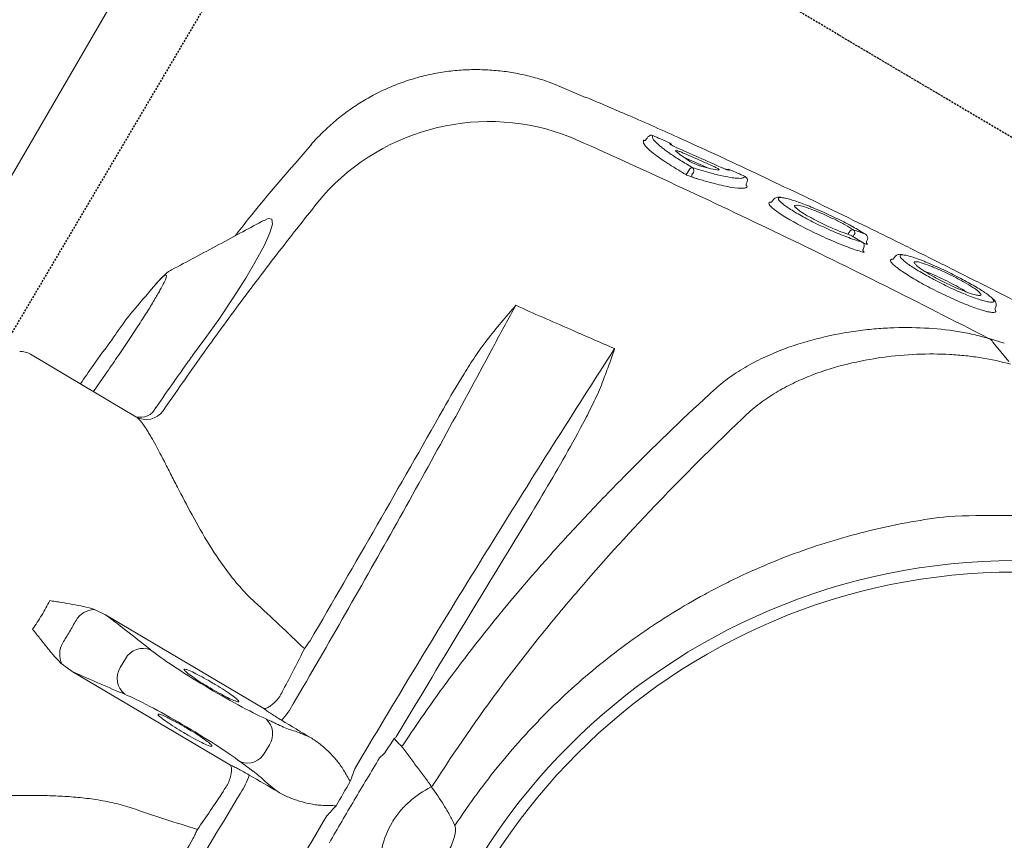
# Model space of a CAD drawing. Header units: millimetres. Extents: x 31882 to 271790, y -35693 to 24917.
# Tile 64 of 256: x 46999 to 47239, y 16759 to 16959. Entities that reach past the tile are written whole.
import ezdxf

# ---------------------------------------------------------------- set-up
doc = ezdxf.new("R2010")
doc.units = ezdxf.units.MM
doc.header["$MEASUREMENT"] = 0
doc.linetypes.add('11aa1PB-bd$0$11aa1PB-af$0$TRATTEGGIATA', pattern=[0.75, 0.5, -0.25])
doc.layers.add('CKD Equipments', color=252, linetype='Continuous', lineweight=0)
doc.layers.add('WALL', color=7, linetype='Continuous', lineweight=40)
doc.layers.add('FAINTEQUIP', color=253, linetype='Continuous')

# ---------------------------------------------------------------- blocks, each defined once
blk = doc.blocks.new('G$C4DC229AB')
at = {"linetype": 'Continuous', "lineweight": 0}
for p, q in [((211.61, 241.67), (175.73, 215.3)), ((221.5, 237.73), (220.24, 239.45)), ((185.16, 202.46), (221.05, 228.84)), ((175.73, 215.3), (173.45, 213.3)), ((188.86, 213.52), (187.38, 215.52)), ((182.57, 200.89), (185.16, 202.46)), ((408.38, 158.65), (404.61, 157.08)), ((173.28, 137.84), (197.23, 155.44)), ((406.89, 150.96), (407.08, 150.84)), ((407.08, 150.84), (407.04, 150.56)), ((190.91, 144.45), (187.59, 148.35)), ((407.19, 149.71), (406.9, 150.19)), ((383.61, 135.73), (384.11, 135.16)), ((376.84, 132.19), (376.58, 132.65)), ((376.73, 131.08), (377.25, 131.33)), ((376.48, 130.86), (376.58, 130.91)), ((377.5, 129.03), (377.61, 129.1)), ((377.86, 130.36), (377.6, 130.83)), ((204.09, 125.09), (205.11, 124.08)), ((355.67, 119.03), (356.18, 118.45)), ((350.25, 113.58), (349.98, 114.03)), ((350.24, 113.6), (350.29, 113.5)), ((336.53, 109.28), (336, 110.01)), ((337.11, 110.55), (337.52, 110)), ((335.52, 106.08), (341.24, 109.32)), ((326.27, 101.07), (326.17, 101.72)), ((327.53, 100.25), (327.41, 100.36)), ((328.65, 100.15), (328.65, 100.15)), ((246.09, 94.18), (246.09, 94.2)), ((307.42, 86.09), (313.34, 89.36)), ((307.41, 86.12), (307.41, 86.1))]:
    blk.add_line(p, q, dxfattribs=at)
at = {"linetype": 'Continuous', "lineweight": 0, "flags": 128}
for points in [[(408.99, 163.15), (407.31, 160.61), (405.64, 158.09)], [(405.63, 158.08), (405.63, 158.08), (405.63, 158.08)], [(232.94, 111.21), (233.88, 110.85), (234.76, 111.12), (234.78, 112.31), (233.96, 114.35), (232.35, 117.17), (230.02, 120.64), (227.05, 124.69), (223.52, 129.17), (219.53, 133.97), (216.03, 138), (212.37, 142.05), (212.37, 142.05), (212.37, 142.05)]]:
    blk.add_lwpolyline(points, dxfattribs=at)
at = {"linetype": 'Continuous', "lineweight": 0}
for radius in [152.76, 150]:
    blk.add_circle((390.57, 363.31), radius, dxfattribs=at)
for centre, radius, start, end in [((267.92, 247.79), 9.28, 154.9257, 157.963), ((250.4, 234.85), 19.18, 60.1246, 61.6252), ((198.96, 236.92), 18.59, 24.1177, 39.0922), ((216.2, 236.75), 4.86, 33.7128, 114.7504), ((245.64, 245.83), 8.99, 329.1567, 332.6031), ((242.75, 225.14), 16.71, 55.0993, 57.3633), ((217.72, 234.68), 4.86, 317.8802, 38.9177), ((212.72, 218.16), 18.61, 33.5423, 48.4961), ((191.29, 218.52), 4.93, 134.2324, 217.4683), ((178.55, 211.36), 5.45, 159.2, 215.9211), ((192.89, 216.35), 4.93, 215.1623, 298.3982), ((182.25, 206.33), 5.45, 216.7095, 273.4306), ((200.16, 151.44), 4.96, 40.3635, 126.3057), ((198.72, 151.54), 4.17, 31.7986, 110.9861), ((170.32, 141.87), 5, 275.3515, 306.3153), ((375.97, 131.7), 1, 307.5028, 29.2216), ((374.01, 128.33), 0.979, 321.6701, 33.842), ((376.99, 129.88), 1, 308.6226, 29.167), ((374.48, 128.62), 0.946, 216.1897, 288.2787), ((349.38, 113.09), 0.996, 299.7489, 24.151), ((335.6, 109.75), 0.473, 32.4941, 97.8846), ((337.54, 110.82), 0.508, 142.6681, 211.8797), ((336.66, 109.47), 1.01, 322.573, 31.9316), ((345.91, 111.08), 0.994, 254.11, 300.2765), ((337.33, 109.79), 0.945, 212.441, 277.967), ((284.09, 146.47), 53.92, 227.387, 297.2553), ((332.01, 103.18), 0.999, 299.0794, 344.4694), ((328.17, 101.02), 1, 230.8806, 299.2006), ((328.16, 101.02), 0.993, 230.9683, 299.5346)]:
    blk.add_arc(centre, radius, start, end, dxfattribs=at)
for centre, major_axis, ratio, start_param, end_param in [((211.73, 231.88), (-31.39, 42.71), 0.145844, 4.984033, 5.21302), ((207.36, 237.72), (12.09, 8.88), 0.087489, 5.55292, 5.975743), ((291.81, 290.15), (95.09, 69.89), 0.087489, 2.411328, 2.459054), ((201, 232.86), (16.12, 11.84), 0.087489, 3.696821, 5.600646), ((247.09, 257.86), (-31.39, 42.71), 0.145844, 1.830411, 1.913269), ((216.01, 225.96), (12.09, 8.88), 0.087489, 0.30744, 0.730265), ((291.25, 290.9), (95.09, 69.89), 0.087489, 3.824132, 3.871858), ((209.47, 221.34), (16.12, 11.84), 0.087489, 0.682539, 2.586364), ((211.73, 231.88), (-31.39, 42.71), 0.145844, 4.211758, 4.440687), ((31.11, 93.2), (192.12, 141.21), 0.087489, 0.555229, 0.6567), ((25.46, 100.88), (192.12, 141.21), 0.087489, 5.626486, 5.727956)]:
    blk.add_ellipse(centre, major_axis=major_axis, ratio=ratio, start_param=start_param, end_param=end_param, dxfattribs=at)
for points, knots in [([(233.68, 256.19), (228.15, 263.75), (222.66, 271.32), (214.49, 282.68), (211.77, 286.47), (206.37, 294.06), (203.67, 297.85), (198.31, 305.44), (195.65, 309.23), (190.35, 316.8), (187.72, 320.57), (179.87, 331.88), (174.7, 339.39), (169.6, 346.88)], [0, 0, 0, 0, 0.25, 0.25, 0.375, 0.375, 0.5, 0.5, 0.625, 0.625, 0.75, 0.75, 1, 1, 1, 1]), ([(152.33, 327.74), (157.42, 321.42), (162.51, 315.02), (172.7, 302.08), (177.8, 295.54), (188, 282.32), (193.11, 275.64), (203.28, 262.2), (208.34, 255.44), (213.38, 248.64)], [0, 0, 0, 0, 0.25, 0.25, 0.5, 0.5, 0.75, 0.75, 1, 1, 1, 1]), ([(547.31, 314.15), (545.74, 309.96), (544.08, 305.85), (540.57, 297.76), (538.72, 293.79), (534.83, 285.97), (532.79, 282.13), (528.52, 274.58), (526.28, 270.86), (521.59, 263.57), (519.16, 260.01), (515.36, 254.79), (514.06, 253.07), (511.42, 249.68), (510.07, 248.01), (507.3, 244.71), (505.88, 243.08), (502.95, 239.86), (501.45, 238.29), (498.35, 235.22), (496.75, 233.73), (494.25, 231.56), (493.4, 230.85), (492.09, 229.81), (491.65, 229.46), (490.76, 228.78), (490.31, 228.44), (488.04, 226.78), (486.2, 225.54), (482.45, 223.23), (480.54, 222.15), (476.69, 220.12), (474.74, 219.16), (470.81, 217.32), (468.83, 216.46), (464.86, 214.81), (462.86, 214.02), (458.86, 212.52), (456.84, 211.8), (450.77, 209.74), (446.68, 208.49), (434.26, 205.08), (425.79, 203.26), (412.75, 201.17), (408.38, 200.58), (399.58, 199.65), (395.15, 199.29), (390.7, 199.04)], [0, 0, 0, 0, 0.0625, 0.0625, 0.125, 0.125, 0.1875, 0.1875, 0.25, 0.25, 0.3125, 0.3125, 0.34375, 0.34375, 0.375, 0.375, 0.40625, 0.40625, 0.4375, 0.4375, 0.46875, 0.46875, 0.484375, 0.484375, 0.492187, 0.492187, 0.5, 0.5, 0.53125, 0.53125, 0.5625, 0.5625, 0.59375, 0.59375, 0.625, 0.625, 0.65625, 0.65625, 0.6875, 0.6875, 0.75, 0.75, 0.875, 0.875, 0.9375, 0.9375, 1, 1, 1, 1]), ([(200.92, 258.38), (194.45, 267.08), (187.96, 275.76), (174.95, 293.02), (168.43, 301.61), (161.9, 310.15)], [0, 0, 0, 0, 0.5, 0.5, 1, 1, 1, 1]), ([(264.23, 261.48), (264.29, 261.64), (264.32, 261.8), (264.35, 262.12), (264.35, 262.28), (264.33, 262.77), (264.27, 263.08), (264.12, 263.71), (264.02, 264.02), (263.8, 264.62), (263.67, 264.92), (263.27, 265.79), (262.96, 266.35), (262.3, 267.44), (261.94, 267.97), (261.17, 269.01), (260.77, 269.51), (259.93, 270.47), (259.49, 270.93), (258.78, 271.57), (258.54, 271.78), (258.03, 272.17), (257.77, 272.36), (257.21, 272.7), (256.92, 272.84), (256.46, 273.01), (256.31, 273.06), (255.99, 273.13), (255.83, 273.15), (255.67, 273.14)], [0, 0, 0, 0, 0.03125, 0.03125, 0.0625, 0.0625, 0.125, 0.125, 0.1875, 0.1875, 0.25, 0.25, 0.375, 0.375, 0.5, 0.5, 0.625, 0.625, 0.75, 0.75, 0.8125, 0.8125, 0.875, 0.875, 0.9375, 0.9375, 0.96875, 0.96875, 1, 1, 1, 1]), ([(244.94, 271.55), (245.04, 270.48), (245.18, 269.41), (245.5, 267.82), (245.62, 267.29), (245.9, 266.23), (246.06, 265.71), (246.92, 263.14), (247.89, 261.2), (249.86, 258.52), (250.58, 257.69), (251.76, 256.54), (252.17, 256.17), (253.01, 255.46), (253.44, 255.13), (255.64, 253.55), (257.53, 252.55), (259.51, 251.72)], [0, 0, 0, 0, 0.125, 0.125, 0.1875, 0.1875, 0.25, 0.25, 0.5, 0.5, 0.625, 0.625, 0.6875, 0.6875, 0.75, 0.75, 1, 1, 1, 1]), ([(233.61, 262.78), (234.77, 261.16), (235.94, 259.55), (238.28, 256.33), (240.63, 253.11), (242.99, 249.91), (245.37, 246.71), (246.57, 245.12), (247.76, 243.53)], [0, 0, 0, 0, 0.25, 0.25, 0.5, 0.75, 0.75, 1, 1, 1, 1]), ([(259.51, 251.72), (260.44, 253.28), (261.31, 254.86), (262.52, 257.29), (262.9, 258.11), (263.61, 259.78), (263.94, 260.62), (264.23, 261.48)], [0, 0, 0, 0, 0.5, 0.5, 0.75, 0.75, 1, 1, 1, 1]), ([(390.7, 199.04), (384.59, 199.16), (378.55, 199.63), (366.61, 201.2), (360.7, 202.32), (349.03, 205.18), (343.26, 206.94), (336.13, 209.54), (334.71, 210.09), (331.87, 211.21), (330.46, 211.8), (326.26, 213.6), (323.5, 214.87), (315.36, 218.91), (310.11, 221.88), (299.94, 228.37), (295.02, 231.89), (289.09, 236.65), (287.92, 237.62), (285.59, 239.6), (284.44, 240.6), (281.03, 243.66), (278.82, 245.75), (272.38, 252.19), (268.34, 256.68), (264.29, 261.64)], [0, 0, 0, 0, 0.125, 0.125, 0.25, 0.25, 0.375, 0.375, 0.40625, 0.40625, 0.4375, 0.4375, 0.5, 0.5, 0.625, 0.625, 0.75, 0.75, 0.78125, 0.78125, 0.8125, 0.8125, 0.875, 0.875, 1, 1, 1, 1]), ([(202.13, 256.39), (201.94, 256.69), (201.74, 257.02), (201.34, 257.69), (201.13, 258.03), (200.92, 258.38)], [0, 0, 0, 0, 0.5, 0.5, 1, 1, 1, 1]), ([(232.91, 253.6), (232.43, 253.54), (231.96, 253.45), (231.03, 253.23), (230.57, 253.11), (229.21, 252.7), (228.32, 252.38), (226.57, 251.67), (225.72, 251.28), (224.07, 250.38), (223.27, 249.88), (222.52, 249.3)], [0, 0, 0, 0, 0.125, 0.125, 0.25, 0.25, 0.5, 0.5, 0.75, 0.75, 1, 1, 1, 1]), ([(232.91, 253.6), (233.45, 253.67), (233.98, 253.73), (235.05, 253.87), (235.58, 253.94), (236.11, 254.01)], [0, 0, 0, 0, 0.5, 0.5, 1, 1, 1, 1]), ([(253.62, 241.7), (253.9, 242.15), (254.17, 242.61), (254.45, 243.07), (254.99, 243.97), (255.53, 244.88), (256.08, 245.78), (256.62, 246.68), (257.17, 247.58), (257.71, 248.48), (258.25, 249.39), (258.8, 250.29), (259.34, 251.19)], [0.0002616, 0.0002616, 0.0002616, 0.0002616, 0.00188464, 0.00188464, 0.00188464, 0.00508207, 0.00508207, 0.00508207, 0.00827951, 0.00827951, 0.00827951, 0.01147698, 0.01147698, 0.01147698, 0.01147698]), ([(259.98, 251.4), (266.08, 243.66), (272.46, 236.17), (282.43, 225.3), (285.82, 221.73), (292.71, 214.72), (296.21, 211.28), (306.87, 201.11), (314.16, 194.58), (325.32, 185.07), (329.07, 181.95), (336.65, 175.8), (340.47, 172.77), (344.32, 169.78)], [0, 0, 0, 0, 0.25, 0.25, 0.375, 0.375, 0.5, 0.5, 0.75, 0.75, 0.875, 0.875, 1, 1, 1, 1]), ([(186.93, 249.71), (185.53, 249.07), (184.12, 248.52), (181.25, 247.54), (179.8, 247.12), (176.93, 246.38), (175.51, 246.06), (172.67, 245.5), (171.26, 245.26), (168.46, 244.83), (167.07, 244.65), (165.01, 244.4), (164.32, 244.32), (162.97, 244.18), (162.3, 244.11), (158.98, 243.79), (156.43, 243.59), (152.79, 243.32), (151.6, 243.24), (149.87, 243.12), (149.3, 243.08), (148.19, 243), (147.65, 242.96), (144.99, 242.76), (143.06, 242.6), (140.91, 242.37), (140.5, 242.32), (139.7, 242.22), (139.31, 242.17), (138.22, 242.01), (137.57, 241.89), (135.83, 241.51), (134.98, 241.22), (134.48, 240.87)], [0, 0, 0, 0, 0.0625, 0.0625, 0.125, 0.125, 0.1875, 0.1875, 0.25, 0.25, 0.3125, 0.3125, 0.34375, 0.34375, 0.375, 0.375, 0.5, 0.5, 0.5625, 0.5625, 0.59375, 0.59375, 0.625, 0.625, 0.75, 0.75, 0.78125, 0.78125, 0.8125, 0.8125, 0.875, 0.875, 1, 1, 1, 1]), ([(219.12, 245.86), (219.44, 246.28), (219.89, 246.77), (220.74, 247.63), (221.06, 247.94), (221.74, 248.59), (222.12, 248.94), (222.52, 249.3)], [0, 0, 0, 0, 0.5, 0.5, 0.75, 0.75, 1, 1, 1, 1]), ([(238.79, 245.6), (239.01, 246.09), (239.24, 246.58), (239.69, 247.56), (239.91, 248.05), (240.14, 248.53)], [0, 0, 0, 0, 0.5, 0.5, 1, 1, 1, 1]), ([(210.73, 245.82), (210.98, 245.35), (211.19, 244.89), (211.52, 244), (211.63, 243.59), (211.78, 242.85), (211.81, 242.54), (211.79, 242.14), (211.77, 242.02), (211.72, 241.87), (211.7, 241.83), (211.66, 241.74), (211.64, 241.7), (211.61, 241.67)], [0, 0, 0, 0, 0.25, 0.25, 0.5, 0.5, 0.75, 0.75, 0.875, 0.875, 0.9375, 0.9375, 1, 1, 1, 1]), ([(215.92, 244.52), (215.5, 244.22), (215.1, 243.93), (214.3, 243.37), (213.9, 243.11), (213.16, 242.62), (212.82, 242.39), (212.17, 241.99), (211.87, 241.82), (211.61, 241.67)], [0, 0, 0, 0, 0.25, 0.25, 0.5, 0.5, 0.75, 0.75, 1, 1, 1, 1]), ([(231.59, 236.97), (232.36, 237.51), (233.07, 238.12), (234.42, 239.43), (235.05, 240.13), (236.25, 241.58), (236.82, 242.33), (237.62, 243.52), (237.88, 243.92), (238.36, 244.74), (238.59, 245.16), (238.79, 245.6)], [0, 0, 0, 0, 0.25, 0.25, 0.5, 0.5, 0.75, 0.75, 0.875, 0.875, 1, 1, 1, 1]), ([(308.88, 157.37), (297.6, 171.63), (286.34, 186.11), (263.88, 215.5), (252.67, 230.42), (241.5, 245.56)], [0, 0, 0, 0, 0.5, 0.5, 1, 1, 1, 1]), ([(252.31, 238.84), (258.25, 230.83), (264.2, 222.83), (276.14, 206.91), (282.12, 198.98), (288.11, 191.07)], [0, 0, 0, 0, 0.5, 0.5, 1, 1, 1, 1]), ([(336.04, 163.82), (328.57, 169.47), (321.19, 175.26), (310.32, 184.25), (306.73, 187.29), (299.63, 193.47), (296.12, 196.61), (285.74, 206.19), (279.01, 212.79), (269.25, 223.08), (266.06, 226.57), (259.81, 233.67), (256.75, 237.28), (253.76, 240.95)], [0, 0, 0, 0, 0.25, 0.25, 0.375, 0.375, 0.5, 0.5, 0.75, 0.75, 0.875, 0.875, 1, 1, 1, 1]), ([(195.44, 227.9), (195.61, 228.11), (195.97, 228.55), (197.31, 229.74), (199.06, 231.17), (200.86, 232.53), (202.67, 233.84), (204.44, 235.05), (206.07, 236.05), (207.03, 236.59), (207.21, 236.61), (207.23, 236.62)], [0, 0, 0, 0, 0.12873, 0.257, 0.385042, 0.513035, 0.593354, 0.721934, 0.850956, 0.980313, 1, 1, 1, 1]), ([(207.23, 236.62), (207.41, 236.67), (207.79, 236.79), (207.55, 236.34), (206.68, 235.45), (205.21, 234.19), (203.53, 232.85), (202.38, 231.99), (201.9, 231.64)], [0, 0, 0, 0, 0.154069, 0.335329, 0.515993, 0.696154, 0.875965, 1, 1, 1, 1]), ([(231.59, 236.97), (231.12, 236.69), (230.68, 236.44), (229.85, 235.98), (229.46, 235.77), (228.38, 235.21), (227.78, 234.93), (227.29, 234.75)], [0, 0, 0, 0, 0.25, 0.25, 0.5, 0.5, 1, 1, 1, 1]), ([(201.9, 231.64), (201.69, 231.48), (200.79, 230.82), (199.88, 230.19), (198.91, 229.53), (198.62, 229.35), (198.32, 229.17)], [0, 0, 0, 0, 0.170805, 0.715603, 0.716948, 1, 1, 1, 1]), ([(221.05, 228.84), (221.27, 229.04), (221.52, 229.27), (222.1, 229.77), (222.41, 230.03), (223.1, 230.59), (223.47, 230.89), (224.24, 231.49), (224.64, 231.79), (225.05, 232.1)], [0, 0, 0, 0, 0.25, 0.25, 0.5, 0.5, 0.75, 0.75, 1, 1, 1, 1]), ([(198.32, 229.17), (198.03, 228.98), (197.12, 228.38), (196.07, 227.81), (195.3, 227.52), (195.39, 227.77), (195.44, 227.9)], [0, 0, 0, 0, 0.138476, 0.425595, 0.712972, 1, 1, 1, 1]), ([(214.89, 226.58), (214.91, 226.59), (215.25, 226.75), (215.28, 226.57), (214.87, 225.99), (213.73, 224.92), (212.06, 223.53), (210.5, 222.32), (209.59, 221.64), (209.37, 221.48)], [0, 0, 0, 0, 0.012552, 0.198689, 0.385047, 0.571255, 0.757017, 0.942123, 1, 1, 1, 1]), ([(224.74, 226.75), (224.37, 227.14), (223.99, 227.47), (223.24, 228.05), (222.89, 228.28), (222.23, 228.64), (221.93, 228.77), (221.55, 228.86), (221.43, 228.88), (221.27, 228.88), (221.22, 228.88), (221.13, 228.86), (221.09, 228.85), (221.05, 228.84)], [0, 0, 0, 0, 0.25, 0.25, 0.5, 0.5, 0.75, 0.75, 0.875, 0.875, 0.9375, 0.9375, 1, 1, 1, 1]), ([(228.23, 228.44), (233.21, 221.61), (238.14, 214.76), (247.92, 201.06), (252.77, 194.2), (262.35, 180.5), (267.07, 173.68), (276.39, 160.08), (280.97, 153.31), (285.49, 146.57)], [0, 0, 0, 0, 0.25, 0.25, 0.5, 0.5, 0.75, 0.75, 1, 1, 1, 1]), ([(202.86, 217.68), (202.88, 217.75), (202.95, 217.93), (203.81, 218.78), (205.3, 220.06), (207, 221.41), (208.82, 222.77), (210.68, 224.09), (212.59, 225.36), (214.12, 226.28), (214.64, 226.48), (214.89, 226.58)], [0, 0, 0, 0, 0.060949, 0.185979, 0.310678, 0.434944, 0.512562, 0.636279, 0.760031, 0.884002, 1, 1, 1, 1]), ([(209.37, 221.48), (208.89, 221.13), (207.7, 220.27), (205.9, 219.05), (204.23, 218.01), (203.12, 217.45), (202.63, 217.33), (202.8, 217.59), (202.86, 217.68)], [0, 0, 0, 0, 0.132098, 0.323568, 0.515413, 0.707812, 0.900839, 1, 1, 1, 1]), ([(233.81, 213.64), (233.53, 213.95), (233.26, 214.25), (232.75, 214.84), (232.5, 215.12), (232.26, 215.39)], [0, 0, 0, 0, 0.5, 0.5, 1, 1, 1, 1]), ([(173.45, 213.3), (172.85, 212.63), (172.3, 211.91), (171.25, 210.43), (170.75, 209.67), (169.75, 208.12), (169.25, 207.35), (168.49, 206.17), (168.24, 205.77), (167.73, 204.98), (167.47, 204.58), (167.21, 204.18)], [0, 0, 0, 0, 0.25, 0.25, 0.5, 0.5, 0.75, 0.75, 0.875, 0.875, 1, 1, 1, 1]), ([(271.55, 160.97), (265.34, 169.75), (259.09, 178.54), (246.51, 196.1), (240.18, 204.87), (233.81, 213.64)], [0, 0, 0, 0, 0.5, 0.5, 1, 1, 1, 1]), ([(197.23, 155.44), (197.74, 155.83), (198.28, 156.56), (199.16, 158.11), (199.47, 158.71), (199.95, 159.71), (200.12, 160.07), (200.45, 160.8), (200.62, 161.18), (201.49, 163.16), (202.22, 164.97), (203.4, 167.94), (203.8, 168.98), (204.65, 171.14), (205.09, 172.25), (206.43, 175.66), (207.38, 178.03), (209.45, 182.92), (210.56, 185.44), (213.08, 190.58), (214.44, 193.14), (216.77, 196.88), (217.6, 198.12), (219.37, 200.54), (220.32, 201.73), (221.35, 202.88)], [0, 0, 0, 0, 0.125, 0.125, 0.1875, 0.1875, 0.21875, 0.21875, 0.25, 0.25, 0.375, 0.375, 0.4375, 0.4375, 0.5, 0.5, 0.625, 0.625, 0.75, 0.75, 0.875, 0.875, 0.9375, 0.9375, 1, 1, 1, 1]), ([(182.57, 200.89), (181.75, 200.51), (180.9, 200.2), (179.18, 199.64), (178.3, 199.39), (176.53, 198.9), (175.64, 198.65), (174.29, 198.28), (173.84, 198.15), (172.93, 197.9), (172.47, 197.78), (172.01, 197.65)], [0, 0, 0, 0, 0.25, 0.25, 0.5, 0.5, 0.75, 0.75, 0.875, 0.875, 1, 1, 1, 1]), ([(313.39, 89.28), (316.67, 91.07), (323.79, 94.94), (334.04, 100.8), (343.83, 106.52), (352.52, 111.69), (361.35, 117.02), (370.31, 122.51), (379.38, 128.11), (388.64, 133.9), (398.06, 139.83), (407.61, 145.91), (416.15, 151.39), (423.64, 156.22), (430.12, 160.41), (436.59, 164.6), (443.31, 168.94), (448.96, 172.6), (453.52, 175.53), (457.31, 177.97), (461.31, 180.53), (465.02, 182.9), (468.08, 184.87), (470.64, 186.52), (472.92, 188.02), (475.17, 189.53), (476.41, 190.42), (481.57, 194.26)], [0, 0, 0, 0, 0.063316, 0.137046, 0.187379, 0.237747, 0.288072, 0.337874, 0.387718, 0.437523, 0.488782, 0.540075, 0.591317, 0.625909, 0.660493, 0.695746, 0.730982, 0.771161, 0.791716, 0.812265, 0.841912, 0.872106, 0.896195, 0.920292, 0.944907, 0.969526, 1, 1, 1, 1]), ([(288.11, 191.07), (290.11, 188.44), (292.1, 185.79), (296.03, 180.47), (297.97, 177.8), (301.77, 172.41), (303.64, 169.7), (306.34, 165.57), (307.23, 164.17), (308.5, 162.06), (308.92, 161.36), (309.73, 159.93), (310.12, 159.21), (310.49, 158.47)], [0, 0, 0, 0, 0.25, 0.25, 0.5, 0.5, 0.75, 0.75, 0.875, 0.875, 0.9375, 0.9375, 1, 1, 1, 1]), ([(344.49, 169.64), (345.14, 169.15), (345.8, 168.68), (347.13, 167.78), (347.8, 167.36), (349.85, 166.15), (351.25, 165.43), (353.39, 164.46), (354.1, 164.15), (355.55, 163.57), (356.28, 163.29), (358.47, 162.51), (359.93, 162.06), (364.3, 160.88), (367.2, 160.3), (372.97, 159.48), (375.84, 159.23), (381.54, 159.02), (384.32, 159.06), (389.75, 159.37), (392.39, 159.65), (396.25, 160.25), (397.52, 160.48), (400.02, 161), (401.26, 161.29), (404.87, 162.25), (407.18, 163), (409.38, 163.88)], [0, 0, 0, 0, 0.03125, 0.03125, 0.0625, 0.0625, 0.125, 0.125, 0.15625, 0.15625, 0.1875, 0.1875, 0.25, 0.25, 0.375, 0.375, 0.5, 0.5, 0.625, 0.625, 0.75, 0.75, 0.8125, 0.8125, 0.875, 0.875, 1, 1, 1, 1]), ([(404.68, 157.11), (403.52, 156.64), (402.34, 156.21), (399.9, 155.4), (398.65, 155.03), (394.85, 154.02), (392.22, 153.48), (386.81, 152.65), (384.02, 152.36), (379.72, 152.13), (378.26, 152.09), (376.05, 152.08), (375.31, 152.08), (373.82, 152.11), (373.06, 152.14), (369.29, 152.31), (366.24, 152.6), (360.11, 153.53), (357.03, 154.18), (352.39, 155.5), (350.84, 156), (347.74, 157.15), (346.21, 157.79), (343.2, 159.21), (341.72, 160), (339.55, 161.32), (338.84, 161.78), (337.78, 162.52), (337.43, 162.77), (336.74, 163.28), (336.39, 163.54), (336.06, 163.81)], [0, 0, 0, 0, 0.0625, 0.0625, 0.125, 0.125, 0.25, 0.25, 0.375, 0.375, 0.4375, 0.4375, 0.46875, 0.46875, 0.5, 0.5, 0.625, 0.625, 0.75, 0.75, 0.8125, 0.8125, 0.875, 0.875, 0.9375, 0.9375, 0.96875, 0.96875, 0.984375, 0.984375, 1, 1, 1, 1]), ([(283.72, 145.41), (283.15, 146), (282.6, 146.61), (281.51, 147.86), (280.98, 148.48), (279.41, 150.39), (278.39, 151.68), (275.39, 155.6), (273.45, 158.27), (271.55, 160.97)], [0, 0, 0, 0, 0.125, 0.125, 0.25, 0.25, 0.5, 0.5, 1, 1, 1, 1]), ([(310.49, 158.47), (311.13, 157.2), (311.76, 155.92), (312.7, 153.99), (313.01, 153.35), (313.47, 152.39), (313.62, 152.06), (313.85, 151.58), (313.92, 151.42), (314.03, 151.18), (314.07, 151.1), (314.14, 150.93), (314.18, 150.85), (314.21, 150.77)], [0, 0, 0, 0, 0.5, 0.5, 0.75, 0.75, 0.875, 0.875, 0.9375, 0.9375, 0.96875, 0.96875, 1, 1, 1, 1]), ([(404.68, 157.11), (404.77, 157.15), (404.87, 157.21), (405.07, 157.35), (405.16, 157.42), (405.33, 157.59), (405.41, 157.68), (405.53, 157.87), (405.59, 157.97), (405.63, 158.08)], [0, 0, 0, 0, 0.25, 0.25, 0.5, 0.5, 0.75, 0.75, 1, 1, 1, 1]), ([(404.61, 157.08), (388.88, 146.83), (373.03, 136.83), (349.08, 122.19), (341.06, 117.37), (324.97, 107.86), (316.89, 103.17), (308.79, 98.54)], [0, 0, 0, 0, 0.5, 0.5, 0.75, 0.75, 1, 1, 1, 1]), ([(404.68, 157.11), (404.67, 157.11), (404.66, 157.11), (404.65, 157.1), (404.64, 157.09), (404.62, 157.09), (404.61, 157.08)], [0, 0, 0, 0, 0.00003361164, 0.00003361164, 0.00003361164, 0.00009841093, 0.00009841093, 0.00009841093, 0.00009841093]), ([(212.37, 142.05), (212.16, 142.3), (211.94, 142.54), (211.52, 143.02), (210.88, 143.75), (209.4, 145.44), (208.13, 146.9), (205.6, 149.82), (203.93, 151.78), (202.26, 153.74)], [0, 0, 0, 0, 0.0625, 0.0625, 0.125, 0.25, 0.5, 0.5, 1, 1, 1, 1]), ([(247.59, 106.79), (243.84, 110.63), (236.34, 118.32), (225.34, 130.18), (214.5, 142.27), (207.46, 150.52), (203.94, 154.65)], [0, 0, 0, 0, 0.249615, 0.499229, 0.749615, 1, 1, 1, 1]), ([(314.21, 150.77), (314.23, 150.7), (314.24, 150.64), (314.26, 150.58), (314.27, 150.57), (314.27, 150.56), (314.28, 150.55)], [0, 0, 0, 0, 0.0001941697, 0.0001941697, 0.0001941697, 0.0002311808, 0.0002311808, 0.0002311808, 0.0002311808]), ([(382.94, 136.13), (383.03, 136.32), (383.19, 136.67), (383.91, 137.48), (384.89, 138.4), (386.17, 139.47), (387.68, 140.64), (389.41, 141.88), (391.27, 143.16), (393.24, 144.44), (395.26, 145.68), (397.27, 146.86), (399.23, 147.95), (401.08, 148.9), (402.77, 149.71), (404.23, 150.34), (405.44, 150.77), (406.37, 151), (406.72, 150.97), (406.89, 150.96)], [0, 0, 0, 0, 0.066966, 0.12566, 0.184351, 0.242449, 0.30055, 0.358196, 0.415842, 0.473121, 0.530398, 0.588231, 0.646066, 0.704525, 0.762985, 0.822038, 0.881088, 0.940546, 1, 1, 1, 1]), ([(407.04, 150.56), (407.05, 150.49), (407.08, 150.41), (406.93, 150.23), (406.9, 150.19)], [0, 0, 0, 0, 0.735294, 1, 1, 1, 1]), ([(405.84, 148.39), (405.68, 148.35), (405.25, 148.26), (404.26, 147.89), (402.94, 147.32), (401.41, 146.59), (399.72, 145.71), (397.93, 144.71), (396.08, 143.62), (394.26, 142.49), (392.49, 141.33), (390.84, 140.19), (389.34, 139.09), (388.02, 138.07), (386.95, 137.15), (386.18, 136.43), (385.9, 136.08), (385.78, 135.94)], [0, 0, 0, 0, 0.045419, 0.115839, 0.186799, 0.257754, 0.32863, 0.399501, 0.469663, 0.539816, 0.608957, 0.678085, 0.746838, 0.815591, 0.884388, 0.95319, 1, 1, 1, 1]), ([(406.87, 148.35), (406.73, 148.45), (406.56, 148.58), (405.95, 148.42), (405.84, 148.39)], [0, 0, 0, 0, 0.8365957, 1, 1, 1, 1]), ([(406.5, 147.52), (406.63, 147.68), (406.92, 148.06), (406.89, 148.24), (406.87, 148.35)], [0, 0, 0, 0, 0.453626, 1, 1, 1, 1]), ([(406.51, 147.52), (406.82, 147.81), (407.04, 148.06), (407.22, 148.4), (407.4, 148.89), (407.35, 149.25), (407.19, 149.71)], [0, 0, 0, 0, 0.150992, 0.540293, 0.796534, 1, 1, 1, 1]), ([(184.67, 146.21), (185.81, 144.81), (188.62, 141.39), (191.63, 138.14), (193.42, 136.21)], [0, 0, 0, 0, 0.406128, 1, 1, 1, 1]), ([(386.32, 134.98), (386.4, 134.99), (386.7, 135.04), (387.51, 135.34), (388.73, 135.85), (390.18, 136.55), (391.8, 137.4), (393.55, 138.37), (395.37, 139.43), (397.21, 140.55), (399.01, 141.7), (400.72, 142.85), (402.3, 143.96), (403.7, 144.99), (404.89, 145.94), (405.8, 146.75), (406.35, 147.28), (406.48, 147.48), (406.5, 147.52)], [0, 0, 0, 0, 0.023226, 0.092931, 0.162639, 0.232676, 0.302714, 0.372201, 0.441684, 0.510683, 0.579678, 0.648044, 0.716408, 0.784299, 0.852186, 0.919822, 0.987451, 1, 1, 1, 1]), ([(388.87, 137.51), (389.02, 137.71), (389.37, 138.18), (390.86, 139.43), (392.99, 140.98), (395.49, 142.63), (398.09, 144.17), (400.48, 145.43), (402.36, 146.28), (403.02, 146.42), (403.31, 146.49)], [0, 0, 0, 0, 0.0984, 0.230543, 0.361452, 0.492139, 0.623641, 0.756097, 0.8899, 1, 1, 1, 1]), ([(403.48, 145.68), (403.47, 145.66), (403.3, 145.39), (402.18, 144.46), (400.25, 143.01), (397.8, 141.36), (395.22, 139.78), (392.72, 138.39), (390.67, 137.4), (389.57, 136.97), (389.28, 136.94), (389.27, 136.94)], [0, 0, 0, 0, 0.015121, 0.155418, 0.294804, 0.433435, 0.572075, 0.71203, 0.853105, 0.994782, 1, 1, 1, 1]), ([(403.31, 146.49), (403.39, 146.51), (403.77, 146.62), (403.84, 146.53), (403.9, 146.46)], [0, 0, 0, 0, 0.212645, 1, 1, 1, 1]), ([(403.9, 146.46), (403.92, 146.43), (403.98, 146.29), (403.69, 145.94), (403.48, 145.68)], [0, 0, 0, 0, 0.26459, 1, 1, 1, 1]), ([(205.11, 124.08), (205.63, 123.61), (206.66, 122.68), (207.62, 122.02), (208.06, 121.96), (207.97, 122.52), (207.32, 123.7), (206.16, 125.46), (204.5, 127.76), (202.41, 130.51), (199.92, 133.65), (197.13, 137.08), (194.11, 140.72), (191.98, 143.21), (190.91, 144.45)], [0, 0, 0, 0, 0.082617, 0.165235, 0.248974, 0.332713, 0.416293, 0.499873, 0.583402, 0.66693, 0.750192, 0.833453, 0.916727, 1, 1, 1, 1]), ([(400.48, 145.4), (400.21, 145.18), (399.47, 144.57), (397.68, 143.33), (395.41, 141.87), (393.15, 140.55), (391.55, 139.67), (390.96, 139.42), (390.85, 139.38)], [0, 0, 0, 0, 0.1171914, 0.3236173, 0.5316923, 0.7421657, 0.9517971, 1, 1, 1, 1]), ([(212.37, 142.05), (212.37, 142.05), (212.37, 142.05), (212.37, 142.05), (212.37, 142.05), (212.37, 142.05), (212.37, 142.05)], [0.00000000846, 0.00000000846, 0.00000000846, 0.00000000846, 0.000000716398, 0.000000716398, 0.000000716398, 0.000001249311, 0.000001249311, 0.000001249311, 0.000001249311]), ([(212.37, 142.05), (212.37, 142.05), (212.37, 142.05), (212.37, 142.05), (212.37, 142.05), (212.37, 142.05)], [0, 0, 0, 0, 0.051824, 0.658198, 1, 1, 1, 1]), ([(193.4, 136.19), (194.03, 135.43), (197.4, 131.37), (201.09, 127.91), (204.09, 125.09)], [0, 0, 0, 0, 0.187713, 1, 1, 1, 1]), ([(383.21, 135.75), (383.14, 135.76), (382.89, 135.78), (382.92, 135.98), (382.94, 136.13)], [0, 0, 0, 0, 0.258674, 1, 1, 1, 1]), ([(389.27, 136.94), (389.11, 136.91), (388.62, 136.84), (388.43, 137.01), (388.8, 137.43), (388.87, 137.51)], [0, 0, 0, 0, 0.294516, 0.862877, 1, 1, 1, 1]), ([(383.61, 135.73), (383.58, 135.73), (383.36, 135.68), (383.27, 135.72), (383.21, 135.75)], [0, 0, 0, 0, 0.269637, 1, 1, 1, 1]), ([(384.11, 135.16), (384.18, 135.12), (384.33, 134.91), (384.75, 134.76), (385.21, 134.7), (385.59, 134.73), (385.91, 134.82), (386.32, 134.98)], [0, 0, 0, 0, 0.0760045, 0.2920195, 0.5221541, 0.8303026, 1, 1, 1, 1]), ([(385.78, 135.94), (385.72, 135.87), (385.47, 135.59), (385.29, 135.21), (385.36, 134.91), (385.73, 134.84), (386.15, 134.94), (386.32, 134.98)], [0, 0, 0, 0, 0.074975, 0.308763, 0.600633, 0.840221, 1, 1, 1, 1]), ([(355.09, 119.59), (355.11, 119.66), (355.19, 119.88), (355.7, 120.48), (356.56, 121.32), (357.77, 122.32), (359.23, 123.44), (360.92, 124.64), (362.78, 125.89), (364.77, 127.16), (366.83, 128.4), (368.91, 129.6), (370.97, 130.71), (372.92, 131.7), (374.79, 132.59), (375.85, 133.03), (376.4, 133.26)], [0, 0, 0, 0, 0.036944, 0.111064, 0.185167, 0.25898, 0.332797, 0.405887, 0.478972, 0.551758, 0.624553, 0.69822, 0.771885, 0.845998, 0.920119, 1, 1, 1, 1]), ([(376.4, 133.26), (376.46, 133.28), (376.62, 133.34), (376.76, 133.35), (376.77, 133.28), (376.71, 133.18), (376.61, 133.1), (376.59, 133.09)], [0, 0, 0, 0, 0.170931, 0.43557, 0.700344, 0.964272, 1, 1, 1, 1]), ([(376.58, 132.65), (376.58, 132.65), (376.54, 132.7), (376.52, 132.82), (376.53, 132.97), (376.56, 133.06), (376.59, 133.08), (376.59, 133.08), (376.59, 133.09)], [0, 0, 0, 0, 0.005493, 0.289143, 0.515025, 0.705708, 0.87243, 1, 1, 1, 1]), ([(377.25, 131.33), (377.39, 131.4), (377.51, 131.45), (377.68, 131.51), (377.74, 131.52), (377.78, 131.5), (377.79, 131.49), (377.78, 131.46), (377.77, 131.44), (377.72, 131.39), (377.7, 131.36), (377.62, 131.29), (377.61, 131.28), (377.59, 131.27)], [0, 0, 0, 0, 0.25, 0.25, 0.5, 0.5, 0.625, 0.625, 0.75, 0.75, 0.875, 0.875, 1, 1, 1, 1]), ([(377.6, 130.83), (377.58, 130.89), (377.54, 130.99), (377.54, 131.14), (377.57, 131.24), (377.58, 131.25), (377.58, 131.25), (377.58, 131.26), (377.59, 131.27)], [0, 0, 0, 0, 0.254985, 0.463826, 0.637296, 0.783337, 0.926867, 1, 1, 1, 1]), ([(376.48, 130.86), (376.02, 130.66), (375.08, 130.28), (373.43, 129.49), (371.64, 128.58), (369.77, 127.57), (367.85, 126.47), (365.98, 125.33), (364.17, 124.18), (362.51, 123.06), (361.02, 121.99), (359.75, 121.01), (358.72, 120.14), (358.08, 119.53), (357.88, 119.27), (357.82, 119.2)], [0, 0, 0, 0, 0.081121, 0.164592, 0.245691, 0.329206, 0.409093, 0.49132, 0.570813, 0.652715, 0.73066, 0.81084, 0.889237, 0.969944, 1, 1, 1, 1]), ([(358.39, 118.24), (358.5, 118.26), (358.84, 118.32), (359.71, 118.63), (361, 119.15), (362.53, 119.86), (364.22, 120.7), (366.02, 121.66), (367.91, 122.72), (369.81, 123.84), (371.69, 124.99), (373.45, 126.12), (375.07, 127.22), (376.44, 128.2), (377.17, 128.77), (377.5, 129.03)], [0, 0, 0, 0, 0.034967, 0.11668, 0.198521, 0.28284, 0.363401, 0.446271, 0.52675, 0.609595, 0.689692, 0.772207, 0.85087, 0.93183, 1, 1, 1, 1]), ([(361.47, 121.05), (361.69, 121.31), (362.18, 121.85), (363.86, 123.15), (366.06, 124.65), (368.58, 126.19), (371.11, 127.59), (372.88, 128.45), (373.7, 128.8), (373.9, 128.89)], [0, 0, 0, 0, 0.140566, 0.301933, 0.463305, 0.622013, 0.785773, 0.94855, 1, 1, 1, 1]), ([(373.9, 128.89), (374.32, 129.2), (374.73, 129.51), (375.14, 129.83), (375.59, 130.17), (376.03, 130.51), (376.48, 130.86)], [0, 0, 0, 0, 0.002000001, 0.002000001, 0.002000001, 0.004171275, 0.004171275, 0.004171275, 0.004171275]), ([(374.48, 129.33), (374.53, 129.27), (374.64, 129.12), (374.76, 128.96), (374.82, 128.87)], [0, 0, 0, 0, 0.397181, 1, 1, 1, 1]), ([(377.5, 129.03), (377.04, 128.8), (376.57, 128.58), (376.11, 128.35), (375.66, 128.14), (375.22, 127.93), (374.78, 127.72)], [0, 0, 0, 0, 0.002000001, 0.002000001, 0.002000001, 0.003901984, 0.003901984, 0.003901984, 0.003901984]), ([(374.78, 127.72), (374.17, 127.26), (372.99, 126.36), (370.56, 124.79), (368.02, 123.28), (365.52, 121.92), (363.44, 120.95), (362.19, 120.45), (361.93, 120.45), (361.91, 120.45)], [0, 0, 0, 0, 0.170858, 0.332147, 0.492014, 0.656195, 0.819988, 0.986588, 1, 1, 1, 1]), ([(373.72, 128.06), (373.65, 128.15), (373.58, 128.24), (373.51, 128.33), (373.41, 128.47), (373.31, 128.6), (373.29, 128.62)], [0.0007933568, 0.0007933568, 0.0007933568, 0.0007933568, 0.0011395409, 0.0011395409, 0.0011395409, 0.0016472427, 0.0016472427, 0.0016472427, 0.0016472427]), ([(205.35, 123.86), (205.53, 123.67), (206.07, 123.17), (206.98, 122.38), (207.88, 121.7), (208.65, 121.2), (209.16, 120.96), (209.36, 120.88)], [0, 0, 0, 0, 0.100787, 0.407598, 0.731303, 0.895894, 1, 1, 1, 1]), ([(209.36, 120.88), (211.35, 120.09), (215.32, 118.47), (221.37, 115.97), (227.25, 113.52), (231.09, 111.91), (232.89, 111.15)], [0, 0, 0, 0, 0.253353, 0.510138, 0.769176, 1, 1, 1, 1]), ([(355.29, 119.05), (355.23, 119.06), (355, 119.07), (354.91, 119.24), (355.04, 119.5), (355.09, 119.59)], [0, 0, 0, 0, 0.160118, 0.714475, 1, 1, 1, 1]), ([(361.91, 120.45), (361.64, 120.41), (361.08, 120.34), (361.04, 120.63), (361.42, 121.01), (361.47, 121.05)], [0, 0, 0, 0, 0.4462454, 0.9349282, 1, 1, 1, 1]), ([(355.67, 119.03), (355.66, 119.03), (355.46, 118.99), (355.37, 119.02), (355.29, 119.05)], [0, 0, 0, 0, 0.031421, 1, 1, 1, 1]), ([(356.18, 118.45), (356.25, 118.41), (356.41, 118.18), (356.82, 118.05), (357.29, 117.99), (357.68, 118.01), (357.99, 118.09), (358.39, 118.24)], [0, 0, 0, 0, 0.085263, 0.298133, 0.53129, 0.85157, 1, 1, 1, 1]), ([(357.82, 119.2), (357.72, 119.07), (357.45, 118.75), (357.33, 118.4), (357.47, 118.17), (357.83, 118.11), (358.25, 118.21), (358.39, 118.24)], [0, 0, 0, 0, 0.142974, 0.381895, 0.621008, 0.867279, 1, 1, 1, 1]), ([(337.14, 111.13), (337.38, 111.23), (337.61, 111.33), (338.08, 111.52), (338.77, 111.81), (339.43, 112.08), (340.72, 112.6), (341.54, 112.91), (343.09, 113.48), (343.81, 113.73), (345.18, 114.18), (345.8, 114.36), (347.49, 114.82), (348.38, 114.99), (349.19, 115.02), (349.34, 115.02), (349.6, 115), (349.71, 114.98), (350, 114.89), (350.13, 114.8), (350.19, 114.67)], [0, 0, 0, 0, 0.03125, 0.03125, 0.0625, 0.125, 0.125, 0.25, 0.25, 0.375, 0.375, 0.5, 0.5, 0.75, 0.75, 0.8125, 0.8125, 0.875, 0.875, 1, 1, 1, 1]), ([(350.19, 114.67), (350.18, 114.66), (350.18, 114.62), (350.12, 114.55), (350.03, 114.48), (350.03, 114.48)], [0, 0, 0, 0, 0.3650586, 0.9797373, 1, 1, 1, 1]), ([(225.5, 114.25), (226.66, 113.04), (233.28, 106.11), (240.28, 99.56), (246.05, 94.16)], [0, 0, 0, 0, 0.174606, 1, 1, 1, 1]), ([(347.86, 112.42), (347.38, 112.34), (346.27, 112.13), (343.82, 111.35), (340.84, 110.26), (338.59, 109.32), (337.46, 108.85)], [0, 0, 0, 0, 0.220226, 0.504612, 0.749666, 1, 1, 1, 1]), ([(346.41, 110.23), (346.99, 110.56), (347.57, 110.89), (348.15, 111.22), (348.72, 111.56), (349.3, 111.89), (349.88, 112.22)], [0, 0, 0, 0, 0.002, 0.002, 0.002, 0.003999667, 0.003999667, 0.003999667, 0.003999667]), ([(349.88, 112.22), (349.74, 112.34), (349.47, 112.58), (348.73, 112.61), (348, 112.45), (347.86, 112.42)], [0, 0, 0, 0, 0.4433, 0.896253, 1, 1, 1, 1]), ([(349.98, 114.03), (349.97, 114.07), (349.93, 114.16), (349.93, 114.29), (349.96, 114.4), (350, 114.46), (350.03, 114.48), (350.03, 114.48), (350.03, 114.48)], [0, 0, 0, 0, 0.175463, 0.400939, 0.589495, 0.747071, 0.890518, 1, 1, 1, 1]), ([(326.17, 101.72), (326.34, 102.07), (326.69, 102.76), (328.26, 104.39), (329.9, 105.84), (331.57, 107.22), (333.11, 108.44), (334.73, 109.63), (335.53, 110.22)], [0, 0, 0, 0, 0.21968, 0.439192, 0.658685, 0.696773, 0.849384, 1, 1, 1, 1]), ([(335.53, 110.22), (335.64, 110.3), (335.76, 110.38), (336.03, 110.55), (336.17, 110.63), (336.46, 110.8), (336.61, 110.87), (336.89, 111.01), (337.02, 111.08), (337.14, 111.13)], [0, 0, 0, 0, 0.25, 0.25, 0.5, 0.5, 0.75, 0.75, 1, 1, 1, 1]), ([(339.46, 108.66), (339.9, 108.83), (340.32, 108.99), (341.12, 109.28), (341.5, 109.41), (342.55, 109.76), (343.16, 109.92), (343.66, 110.03)], [0, 0, 0, 0, 0.25, 0.25, 0.5, 0.5, 1, 1, 1, 1]), ([(343.66, 110.03), (343.77, 110.05), (343.83, 110.04), (343.81, 109.96), (343.79, 109.93), (343.71, 109.84), (343.66, 109.79), (343.52, 109.67), (343.43, 109.61), (343.24, 109.47), (343.12, 109.39), (342.89, 109.23), (342.76, 109.15), (342.49, 108.99), (342.35, 108.91), (342.21, 108.83)], [0, 0, 0, 0, 0.25, 0.25, 0.375, 0.375, 0.5, 0.5, 0.625, 0.625, 0.75, 0.75, 0.875, 0.875, 1, 1, 1, 1]), ([(344.32, 109.45), (344.53, 109.57), (344.75, 109.69), (345.05, 109.85), (345.15, 109.9), (345.34, 109.99), (345.43, 110.04), (345.61, 110.11), (345.69, 110.15), (345.83, 110.21), (345.9, 110.23), (346.07, 110.29), (346.15, 110.31), (346.19, 110.3)], [0, 0, 0, 0, 0.25, 0.25, 0.375, 0.375, 0.5, 0.5, 0.625, 0.625, 0.75, 0.75, 1, 1, 1, 1]), ([(337.46, 108.85), (336.51, 108.15), (334.58, 106.72), (332.18, 104.78), (330.27, 103.07), (329.57, 102.24), (329.23, 101.84)], [0, 0, 0, 0, 0.240852, 0.487107, 0.75984, 1, 1, 1, 1]), ([(342.21, 108.83), (341.63, 108.5), (341.05, 108.17), (340.47, 107.84), (338.86, 106.93), (337.24, 106.01), (335.61, 105.1)], [0, 0, 0, 0, 0.002, 0.002, 0.002, 0.00758254, 0.00758254, 0.00758254, 0.00758254]), ([(336.84, 107.17), (336.91, 107.22), (337, 107.29), (337.18, 107.42), (337.28, 107.49), (337.5, 107.63), (337.61, 107.7), (337.85, 107.84), (337.97, 107.91), (338.22, 108.05), (338.34, 108.12), (338.59, 108.25), (338.71, 108.32), (338.94, 108.43), (339.06, 108.49), (339.27, 108.58), (339.37, 108.62), (339.46, 108.66)], [0, 0, 0, 0, 0.125, 0.125, 0.25, 0.25, 0.375, 0.375, 0.5, 0.5, 0.625, 0.625, 0.75, 0.75, 0.875, 0.875, 1, 1, 1, 1]), ([(335.61, 105.1), (335.47, 105.02), (335.33, 104.94), (335.06, 104.8), (334.92, 104.73), (334.67, 104.61), (334.55, 104.55), (334.33, 104.46), (334.23, 104.42), (333.97, 104.33), (333.85, 104.31), (333.77, 104.33), (333.76, 104.34), (333.77, 104.39), (333.79, 104.43), (333.83, 104.47)], [0, 0, 0, 0, 0.125, 0.125, 0.25, 0.25, 0.375, 0.375, 0.5, 0.5, 0.75, 0.75, 0.875, 0.875, 1, 1, 1, 1]), ([(333.83, 104.47), (333.98, 104.64), (334.16, 104.83), (334.56, 105.23), (334.79, 105.45), (335.55, 106.12), (336.15, 106.62), (336.84, 107.17)], [0, 0, 0, 0, 0.25, 0.25, 0.5, 0.5, 1, 1, 1, 1]), ([(332.5, 102.51), (332.51, 102.54), (332.56, 102.6), (332.68, 102.71), (332.73, 102.75), (332.85, 102.85), (332.92, 102.89), (333.06, 103), (333.15, 103.05), (333.32, 103.17), (333.41, 103.22), (333.7, 103.41), (333.91, 103.53), (334.12, 103.65)], [0, 0, 0, 0, 0.25, 0.25, 0.375, 0.375, 0.5, 0.5, 0.625, 0.625, 0.75, 0.75, 1, 1, 1, 1]), ([(326.53, 101.12), (326.48, 101.1), (326.34, 101.05), (326.3, 101.06), (326.27, 101.07)], [0, 0, 0, 0, 0.370215, 1, 1, 1, 1]), ([(326.53, 101.12), (326.54, 101.12), (326.54, 101.12), (326.55, 101.13), (326.57, 101.13), (326.68, 101.11), (326.79, 101.06), (326.84, 101), (326.84, 101)], [0, 0, 0, 0, 0.014276, 0.209132, 0.380371, 0.579352, 0.841929, 1, 1, 1, 1]), ([(326.84, 101), (326.88, 100.95), (327.09, 100.72), (327.27, 100.51), (327.41, 100.36)], [0, 0, 0, 0, 0.205831, 1, 1, 1, 1]), ([(329.23, 101.84), (329.17, 101.77), (328.91, 101.49), (328.66, 101.06), (328.41, 100.49), (328.57, 100.27), (328.65, 100.15)], [0, 0, 0, 0, 0.074197, 0.28708, 0.641001, 1, 1, 1, 1]), ([(328.65, 100.15), (329.23, 100.48), (329.81, 100.8), (330.39, 101.13), (331.1, 101.52), (331.8, 101.92), (332.5, 102.31)], [0, 0, 0, 0, 0.002, 0.002, 0.002, 0.004411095, 0.004411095, 0.004411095, 0.004411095]), ([(246.02, 94.11), (246.04, 94.09), (246.96, 93.17), (248.96, 91.51), (252.02, 89.18), (255.27, 87.09), (258.66, 85.24), (262.31, 83.59), (266.18, 82.18), (270.25, 81.06), (274.34, 80.27), (278.43, 79.81), (282.49, 79.67), (286.5, 79.84), (290.45, 80.3), (294.3, 81.04), (298.05, 82.06), (301.66, 83.33), (304.8, 84.66), (306.67, 85.67), (307.43, 86.08)], [0, 0, 0, 0, 0.001134, 0.05921, 0.117416, 0.175724, 0.234114, 0.292568, 0.357035, 0.420781, 0.483687, 0.545808, 0.607185, 0.667848, 0.727816, 0.787098, 0.845698, 0.903609, 0.960817, 1, 1, 1, 1])]:
    blk.add_open_spline(points, degree=3, knots=knots, dxfattribs=at)
for points in [[(202.13, 256.39), (197.04, 254.22), (191.97, 251.99), (186.93, 249.71)], [(233.68, 256.19), (234.5, 255.48), (235.31, 254.75), (236.11, 254.01)], [(236.11, 254.01), (237.45, 252.18), (238.79, 250.36), (240.14, 248.53)], [(259.34, 251.19), (259.34, 251.22), (259.33, 251.24), (259.32, 251.27)], [(259.95, 251.48), (259.96, 251.45), (259.97, 251.42), (259.98, 251.4)], [(222.52, 249.3), (220.32, 247.71), (218.12, 246.11), (215.92, 244.52)], [(241.5, 245.56), (241.06, 246.56), (240.6, 247.55), (240.14, 248.53)], [(210.29, 246.54), (209.96, 246.94), (209.63, 247.34), (209.31, 247.74)], [(210.73, 245.82), (210.62, 246.08), (210.47, 246.32), (210.29, 246.54)], [(247.76, 243.53), (248.21, 243.17), (248.67, 242.81), (249.13, 242.47)], [(251.76, 239.21), (252.25, 239.89), (252.73, 240.57), (253.36, 241.22)], [(253.61, 241.1), (253.53, 241.14), (253.44, 241.18), (253.36, 241.22)], [(253.76, 240.95), (253.73, 241.02), (253.68, 241.07), (253.61, 241.1)], [(225.05, 232.1), (227.23, 233.72), (229.41, 235.34), (231.59, 236.97)], [(225.3, 226.12), (225.15, 226.36), (224.96, 226.57), (224.74, 226.75)], [(226.16, 224.82), (225.87, 225.25), (225.58, 225.68), (225.3, 226.12)], [(221.35, 202.88), (225.03, 207.01), (228.67, 211.18), (232.26, 215.39)], [(174.13, 208.16), (174.78, 207.33), (176.09, 205.67), (177.28, 203.94), (177.88, 203.07)], [(172.01, 197.65), (171.27, 198.78), (169.79, 201.04), (168.07, 203.13), (167.21, 204.18)], [(344.32, 169.78), (344.38, 169.74), (344.44, 169.69), (344.49, 169.64)], [(336.04, 163.82), (336.04, 163.82), (336.05, 163.81), (336.06, 163.81)], [(405.63, 158.08), (405.63, 158.08), (405.64, 158.09), (405.64, 158.09)], [(314.28, 150.55), (312.48, 152.86), (310.67, 155.13), (308.88, 157.37)], [(314.28, 150.55), (310.8, 148.64), (307.34, 146.7), (303.89, 144.74)], [(285.49, 146.57), (287.46, 143.65), (289.48, 140.7), (291.55, 137.74)], [(291.55, 137.74), (288.88, 140.23), (286.24, 142.76), (283.72, 145.41)], [(303.89, 144.74), (299.74, 142.47), (295.63, 140.13), (291.55, 137.74)], [(346.19, 110.3), (346.28, 110.28), (346.36, 110.26), (346.41, 110.23)], [(334.12, 103.65), (337.53, 105.57), (340.92, 107.5), (344.32, 109.45)], [(332.5, 102.31), (332.48, 102.37), (332.48, 102.43), (332.5, 102.51)]]:
    blk.add_open_spline(points, degree=3, dxfattribs=at)
at = {"layer": 'FAINTEQUIP', "color": 4, "linetype": '11aa1PB-bd$0$11aa1PB-af$0$TRATTEGGIATA'}
for p, q in [((774.14, 373.1, 0.04), (266.5, 0, 0.04)), ((266.5, 0, 0.04), (0, 362.6, 0.04))]:
    blk.add_line(p, q, dxfattribs=at)

msp = doc.modelspace()

# ---------------------------------------------------------------- linework, layer by layer
at = {"layer": 'CKD Equipments'}
msp.add_lwpolyline([(46811.89, 16603.08), (47388.04, 17593.84), (47979.03, 17250.17), (47402.88, 16259.41)], close=True, dxfattribs=at)
at = {"layer": 'WALL', "color": 2}
for radius, start, end in [(7777.08, 141.708854, 166.516628), (7626.25, 141.773277, 166.244763)]:
    msp.add_arc((53610.3, 13297.99), radius, start, end, dxfattribs=at)

# ---------------------------------------------------------------- block references
at = {"layer": 'CKD Equipments', "ltscale": 0.25, "xscale": -1.005552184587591, "yscale": 1.005552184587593, "zscale": 1.005552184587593, "rotation": 185.7069320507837}
msp.add_blockref('G$C4DC229AB', (46814.34, 16998.28, -57283.63), dxfattribs=at)

doc.saveas('drawing.dxf')
